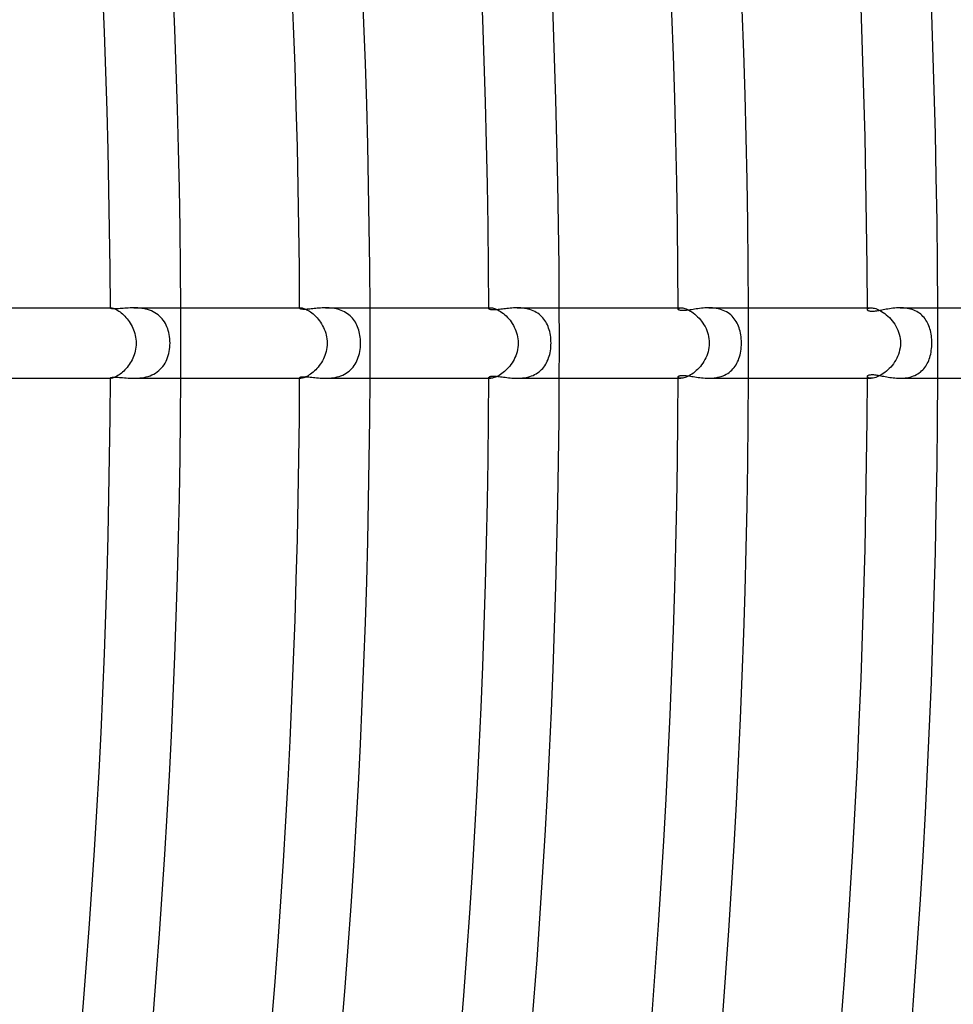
# Model space of a CAD drawing. Header units: millimetres. Extents: x -660 to 660, y -630 to 630.
# Tile 107 of 125: x 454 to 507, y -38 to 18. Entities that reach past the tile are written whole.
import ezdxf

# ---------------------------------------------------------------- set-up
doc = ezdxf.new("R2010")
doc.units = ezdxf.units.MM
doc.layers.add('HIDDEN', color=7, linetype='Continuous')
doc.layers.add('THICK', color=7, linetype='Continuous')

msp = doc.modelspace()

# ---------------------------------------------------------------- linework, layer by layer
at = {"layer": 'HIDDEN'}
for p, q in [((459.496, 2), (459.534, 2)), ((459.496, 1.987), (459.497, 1.991)), ((459.497, 1.991), (459.5, 1.994)), ((459.5, 1.994), (459.505, 1.996)), ((459.505, 1.996), (459.513, 1.998)), ((459.513, 1.998), (459.522, 2)), ((459.522, 2), (459.534, 2)), ((459.534, 2), (459.557, 1.999)), ((459.557, 1.999), (459.586, 1.995)), ((459.586, 1.995), (459.62, 1.987)), ((459.62, 1.987), (459.659, 1.976)), ((459.659, 1.976), (459.703, 1.961)), ((459.703, 1.961), (459.752, 1.941)), ((459.752, 1.941), (459.805, 1.916)), ((459.805, 1.916), (459.862, 1.886)), ((459.862, 1.886), (459.922, 1.851)), ((459.922, 1.851), (459.985, 1.811)), ((459.985, 1.811), (460.05, 1.765)), ((460.05, 1.765), (460.116, 1.713)), ((460.116, 1.713), (460.183, 1.657)), ((460.944, 1.998), (460.834, 2)), ((461.055, 1.994), (460.944, 1.998)), ((461.167, 1.985), (461.055, 1.994)), ((461.28, 1.971), (461.167, 1.985)), ((461.393, 1.953), (461.28, 1.971)), ((461.505, 1.93), (461.393, 1.953)), ((461.614, 1.901), (461.505, 1.93)), ((461.722, 1.865), (461.614, 1.901)), ((461.828, 1.824), (461.722, 1.865)), ((461.929, 1.777), (461.828, 1.824)), ((462.025, 1.724), (461.929, 1.777)), ((462.117, 1.666), (462.025, 1.724)), ((470.246, 2), (470.317, 2)), ((470.246, 1.974), (470.248, 1.981)), ((470.248, 1.981), (470.254, 1.987)), ((470.254, 1.987), (470.264, 1.992)), ((470.264, 1.992), (470.278, 1.996)), ((470.278, 1.996), (470.295, 1.999)), ((470.295, 1.999), (470.317, 2)), ((470.317, 2), (470.35, 1.998)), ((470.35, 1.998), (470.389, 1.993)), ((470.389, 1.993), (470.433, 1.983)), ((470.433, 1.983), (470.484, 1.969)), ((470.484, 1.969), (470.539, 1.949)), ((470.539, 1.949), (470.599, 1.924)), ((470.599, 1.924), (470.663, 1.893)), ((470.663, 1.893), (470.73, 1.857)), ((470.73, 1.857), (470.8, 1.814)), ((470.8, 1.814), (470.872, 1.765)), ((470.872, 1.765), (470.945, 1.71)), ((470.945, 1.71), (471.02, 1.65)), ((471.822, 1.999), (471.723, 2)), ((471.923, 1.994), (471.822, 1.999)), ((472.024, 1.986), (471.923, 1.994)), ((472.124, 1.975), (472.024, 1.986)), ((472.225, 1.959), (472.124, 1.975)), ((472.325, 1.939), (472.225, 1.959)), ((472.424, 1.915), (472.325, 1.939)), ((472.52, 1.886), (472.424, 1.915)), ((472.614, 1.852), (472.52, 1.886)), ((472.706, 1.813), (472.614, 1.852)), ((472.794, 1.769), (472.706, 1.813)), ((472.88, 1.72), (472.794, 1.769)), ((472.961, 1.667), (472.88, 1.72)), ((480.996, 2), (481.107, 2)), ((480.996, 1.955), (480.999, 1.966)), ((480.999, 1.966), (481.008, 1.977)), ((481.008, 1.977), (481.024, 1.986)), ((481.024, 1.986), (481.046, 1.994)), ((481.046, 1.994), (481.074, 1.998)), ((481.074, 1.998), (481.107, 2)), ((481.107, 2), (481.149, 1.998)), ((481.149, 1.998), (481.196, 1.992)), ((481.196, 1.992), (481.25, 1.98)), ((481.25, 1.98), (481.308, 1.963)), ((481.308, 1.963), (481.372, 1.941)), ((481.372, 1.941), (481.441, 1.912)), ((481.441, 1.912), (481.512, 1.877)), ((481.512, 1.877), (481.587, 1.836)), ((481.587, 1.836), (481.663, 1.788)), ((481.663, 1.788), (481.741, 1.734)), ((481.741, 1.734), (481.82, 1.674)), ((482.707, 1.998), (482.605, 2)), ((482.81, 1.993), (482.707, 1.998)), ((482.913, 1.984), (482.81, 1.993)), ((483.016, 1.971), (482.913, 1.984)), ((483.118, 1.954), (483.016, 1.971)), ((483.219, 1.931), (483.118, 1.954)), ((483.318, 1.904), (483.219, 1.931)), ((483.415, 1.871), (483.318, 1.904)), ((483.509, 1.834), (483.415, 1.871)), ((483.599, 1.792), (483.509, 1.834)), ((483.685, 1.744), (483.599, 1.792)), ((483.768, 1.692), (483.685, 1.744)), ((483.847, 1.635), (483.768, 1.692)), ((491.746, 2), (491.903, 2)), ((491.746, 1.931), (491.751, 1.948)), ((491.751, 1.948), (491.764, 1.964)), ((491.764, 1.964), (491.785, 1.979)), ((491.785, 1.979), (491.816, 1.99)), ((491.816, 1.99), (491.855, 1.997)), ((491.855, 1.997), (491.903, 2)), ((491.903, 2), (491.952, 1.998)), ((491.952, 1.998), (492.007, 1.991)), ((492.007, 1.991), (492.068, 1.978)), ((492.068, 1.978), (492.135, 1.959)), ((492.135, 1.959), (492.206, 1.934)), ((492.206, 1.934), (492.281, 1.902)), ((492.281, 1.902), (492.36, 1.864)), ((492.36, 1.864), (492.441, 1.819)), ((492.441, 1.819), (492.523, 1.767)), ((492.523, 1.767), (492.607, 1.709)), ((492.607, 1.709), (492.69, 1.644)), ((493.588, 1.998), (493.481, 2)), ((493.696, 1.992), (493.588, 1.998)), ((493.803, 1.982), (493.696, 1.992)), ((493.909, 1.966), (493.803, 1.982)), ((494.014, 1.946), (493.909, 1.966)), ((494.116, 1.92), (494.014, 1.946)), ((494.216, 1.889), (494.116, 1.92)), ((494.312, 1.853), (494.216, 1.889)), ((494.405, 1.811), (494.312, 1.853)), ((494.495, 1.764), (494.405, 1.811)), ((494.58, 1.711), (494.495, 1.764)), ((494.661, 1.654), (494.58, 1.711)), ((502.496, 2), (502.704, 2)), ((502.496, 1.901), (502.501, 1.922)), ((502.501, 1.922), (502.513, 1.942)), ((502.513, 1.942), (502.535, 1.961)), ((502.535, 1.961), (502.564, 1.976)), ((502.564, 1.976), (502.603, 1.989)), ((502.603, 1.989), (502.649, 1.997)), ((502.649, 1.997), (502.704, 2)), ((502.704, 2), (502.761, 1.997)), ((502.761, 1.997), (502.825, 1.989)), ((502.825, 1.989), (502.895, 1.974)), ((502.895, 1.974), (502.969, 1.953)), ((502.969, 1.953), (503.049, 1.925)), ((503.049, 1.925), (503.132, 1.889)), ((503.132, 1.889), (503.218, 1.847)), ((503.218, 1.847), (503.306, 1.797)), ((503.306, 1.797), (503.395, 1.739)), ((503.395, 1.739), (503.485, 1.675)), ((504.454, 1.998), (504.353, 2)), ((504.554, 1.993), (504.454, 1.998)), ((504.654, 1.983), (504.554, 1.993)), ((504.753, 1.969), (504.654, 1.983)), ((504.85, 1.95), (504.753, 1.969)), ((504.945, 1.927), (504.85, 1.95)), ((505.038, 1.899), (504.945, 1.927)), ((505.128, 1.866), (505.038, 1.899)), ((505.215, 1.828), (505.128, 1.866)), ((505.298, 1.786), (505.215, 1.828)), ((505.377, 1.739), (505.298, 1.786)), ((505.453, 1.688), (505.377, 1.739)), ((505.524, 1.633), (505.453, 1.688)), ((460.183, 1.657), (460.25, 1.596)), ((460.25, 1.596), (460.317, 1.53)), ((460.317, 1.53), (460.383, 1.458)), ((460.383, 1.458), (460.447, 1.382)), ((460.447, 1.382), (460.51, 1.302)), ((460.51, 1.302), (460.57, 1.218)), ((460.57, 1.218), (460.626, 1.131)), ((460.626, 1.131), (460.68, 1.04)), ((462.205, 1.602), (462.117, 1.666)), ((462.287, 1.532), (462.205, 1.602)), ((462.365, 1.457), (462.287, 1.532)), ((462.436, 1.377), (462.365, 1.457)), ((462.502, 1.293), (462.436, 1.377)), ((462.563, 1.205), (462.502, 1.293)), ((462.618, 1.113), (462.563, 1.205)), ((471.02, 1.65), (471.094, 1.583)), ((471.094, 1.583), (471.166, 1.511)), ((471.166, 1.511), (471.238, 1.435)), ((471.238, 1.435), (471.307, 1.353)), ((471.307, 1.353), (471.374, 1.267)), ((471.374, 1.267), (471.437, 1.177)), ((471.437, 1.177), (471.497, 1.083)), ((473.038, 1.609), (472.961, 1.667)), ((473.111, 1.547), (473.038, 1.609)), ((473.18, 1.481), (473.111, 1.547)), ((473.244, 1.411), (473.18, 1.481)), ((473.304, 1.337), (473.244, 1.411)), ((473.36, 1.26), (473.304, 1.337)), ((473.411, 1.179), (473.36, 1.26)), ((473.458, 1.096), (473.411, 1.179)), ((481.82, 1.674), (481.899, 1.607)), ((481.899, 1.607), (481.977, 1.536)), ((481.977, 1.536), (482.052, 1.459)), ((482.052, 1.459), (482.126, 1.376)), ((482.126, 1.376), (482.197, 1.29)), ((482.197, 1.29), (482.265, 1.198)), ((482.265, 1.198), (482.328, 1.103)), ((483.921, 1.573), (483.847, 1.635)), ((483.992, 1.507), (483.921, 1.573)), ((484.057, 1.437), (483.992, 1.507)), ((484.118, 1.363), (484.057, 1.437)), ((484.174, 1.285), (484.118, 1.363)), ((484.226, 1.204), (484.174, 1.285)), ((484.274, 1.12), (484.226, 1.204)), ((484.317, 1.032), (484.274, 1.12)), ((492.69, 1.644), (492.773, 1.572)), ((492.773, 1.572), (492.855, 1.495)), ((492.855, 1.495), (492.934, 1.413)), ((492.934, 1.413), (493.01, 1.326)), ((493.01, 1.326), (493.083, 1.234)), ((493.083, 1.234), (493.152, 1.137)), ((493.152, 1.137), (493.216, 1.036)), ((494.736, 1.593), (494.661, 1.654)), ((494.807, 1.526), (494.736, 1.593)), ((494.874, 1.456), (494.807, 1.526)), ((494.935, 1.381), (494.874, 1.456)), ((494.992, 1.302), (494.935, 1.381)), ((495.045, 1.221), (494.992, 1.302)), ((495.092, 1.135), (495.045, 1.221)), ((495.135, 1.047), (495.092, 1.135)), ((503.485, 1.675), (503.573, 1.605)), ((503.573, 1.605), (503.66, 1.528)), ((503.66, 1.528), (503.745, 1.446)), ((503.745, 1.446), (503.827, 1.358)), ((503.827, 1.358), (503.905, 1.265)), ((503.905, 1.265), (503.979, 1.167)), ((503.979, 1.167), (504.049, 1.065)), ((505.592, 1.574), (505.524, 1.633)), ((505.656, 1.51), (505.592, 1.574)), ((505.715, 1.444), (505.656, 1.51)), ((505.77, 1.374), (505.715, 1.444)), ((505.821, 1.3), (505.77, 1.374)), ((505.868, 1.224), (505.821, 1.3)), ((505.911, 1.145), (505.868, 1.224)), ((505.951, 1.063), (505.911, 1.145)), ((460.68, 1.04), (460.73, 0.945)), ((460.73, 0.945), (460.776, 0.848)), ((460.776, 0.848), (460.817, 0.748)), ((460.817, 0.748), (460.853, 0.646)), ((460.853, 0.646), (460.885, 0.541)), ((462.667, 1.017), (462.618, 1.113)), ((462.712, 0.917), (462.667, 1.017)), ((462.752, 0.814), (462.712, 0.917)), ((462.786, 0.706), (462.752, 0.814)), ((462.816, 0.595), (462.786, 0.706)), ((462.84, 0.481), (462.816, 0.595)), ((471.497, 1.083), (471.552, 0.986)), ((471.552, 0.986), (471.603, 0.885)), ((471.603, 0.885), (471.649, 0.781)), ((471.649, 0.781), (471.69, 0.675)), ((471.69, 0.675), (471.726, 0.566)), ((471.726, 0.566), (471.755, 0.455)), ((473.501, 1.01), (473.458, 1.096)), ((473.539, 0.921), (473.501, 1.01)), ((473.573, 0.829), (473.539, 0.921)), ((473.604, 0.736), (473.573, 0.829)), ((473.63, 0.639), (473.604, 0.736)), ((473.653, 0.54), (473.63, 0.639)), ((482.328, 1.103), (482.387, 1.005)), ((482.387, 1.005), (482.442, 0.902)), ((482.442, 0.902), (482.491, 0.797)), ((482.491, 0.797), (482.535, 0.688)), ((482.535, 0.688), (482.572, 0.578)), ((482.572, 0.578), (482.604, 0.465)), ((484.357, 0.941), (484.317, 1.032)), ((484.392, 0.847), (484.357, 0.941)), ((484.423, 0.749), (484.392, 0.847)), ((484.451, 0.648), (484.423, 0.749)), ((484.474, 0.545), (484.451, 0.648)), ((493.216, 1.036), (493.276, 0.932)), ((493.276, 0.932), (493.33, 0.824)), ((493.33, 0.824), (493.377, 0.713)), ((493.377, 0.713), (493.419, 0.598)), ((493.419, 0.598), (493.454, 0.481)), ((495.174, 0.956), (495.135, 1.047)), ((495.209, 0.863), (495.174, 0.956)), ((495.239, 0.766), (495.209, 0.863)), ((495.266, 0.668), (495.239, 0.766)), ((495.289, 0.565), (495.266, 0.668)), ((495.308, 0.459), (495.289, 0.565)), ((504.049, 1.065), (504.113, 0.958)), ((504.113, 0.958), (504.171, 0.848)), ((504.171, 0.848), (504.223, 0.734)), ((504.223, 0.734), (504.268, 0.617)), ((504.268, 0.617), (504.306, 0.497)), ((505.987, 0.978), (505.951, 1.063)), ((506.019, 0.891), (505.987, 0.978)), ((506.048, 0.8), (506.019, 0.891)), ((506.074, 0.707), (506.048, 0.8)), ((506.096, 0.611), (506.074, 0.707)), ((506.114, 0.513), (506.096, 0.611)), ((460.885, 0.541), (460.911, 0.435)), ((460.911, 0.435), (460.932, 0.328)), ((460.932, 0.328), (460.946, 0.219)), ((460.946, 0.219), (460.955, 0.11)), ((460.955, 0.11), (460.958, 0)), ((460.958, 0), (460.955, -0.117)), ((462.86, 0.363), (462.84, 0.481)), ((462.873, 0.243), (462.86, 0.363)), ((462.882, 0.121), (462.873, 0.243)), ((462.885, 0), (462.882, 0.121)), ((462.882, -0.121), (462.885, 0)), ((471.755, 0.455), (471.778, 0.343)), ((471.778, 0.343), (471.795, 0.229)), ((471.795, 0.229), (471.805, 0.115)), ((471.808, 0), (471.804, -0.125)), ((471.805, 0.115), (471.808, 0)), ((473.672, 0.437), (473.653, 0.54)), ((473.687, 0.332), (473.672, 0.437)), ((473.698, 0.224), (473.687, 0.332)), ((473.705, 0.113), (473.698, 0.224)), ((473.704, -0.126), (473.707, 0)), ((473.707, 0), (473.705, 0.113)), ((482.604, 0.465), (482.629, 0.35)), ((482.629, 0.35), (482.646, 0.234)), ((482.646, 0.234), (482.657, 0.117)), ((482.661, 0), (482.656, -0.129)), ((482.657, 0.117), (482.661, 0)), ((484.493, 0.438), (484.474, 0.545)), ((484.508, 0.33), (484.493, 0.438)), ((484.518, 0.22), (484.508, 0.33)), ((484.525, 0.11), (484.518, 0.22)), ((484.527, 0), (484.525, 0.11)), ((493.454, 0.481), (493.481, 0.363)), ((493.481, 0.363), (493.5, 0.243)), ((493.5, 0.243), (493.512, 0.122)), ((493.512, 0.122), (493.516, 0)), ((493.516, 0), (493.512, -0.132)), ((495.323, 0.349), (495.308, 0.459)), ((495.334, 0.236), (495.323, 0.349)), ((495.341, 0.119), (495.334, 0.236)), ((495.343, 0), (495.341, 0.119)), ((495.341, -0.122), (495.343, 0)), ((504.306, 0.497), (504.336, 0.375)), ((504.336, 0.375), (504.358, 0.251)), ((504.358, 0.251), (504.371, 0.126)), ((504.375, 0), (504.37, -0.139)), ((504.371, 0.126), (504.375, 0)), ((506.13, 0.412), (506.114, 0.513)), ((506.142, 0.309), (506.13, 0.412)), ((506.15, 0.206), (506.142, 0.309)), ((506.156, 0.103), (506.15, 0.206)), ((506.157, 0), (506.156, 0.103)), ((460.88, -0.559), (460.848, -0.662)), ((460.907, -0.453), (460.88, -0.559)), ((460.929, -0.344), (460.907, -0.453)), ((460.945, -0.232), (460.929, -0.344)), ((460.955, -0.117), (460.945, -0.232)), ((462.815, -0.597), (462.84, -0.481)), ((462.84, -0.481), (462.86, -0.362)), ((462.86, -0.362), (462.874, -0.242)), ((462.874, -0.242), (462.882, -0.121)), ((471.749, -0.481), (471.718, -0.593)), ((471.774, -0.366), (471.749, -0.481)), ((471.793, -0.247), (471.774, -0.366)), ((471.804, -0.125), (471.793, -0.247)), ((473.64, -0.598), (473.664, -0.485)), ((473.664, -0.485), (473.682, -0.369)), ((473.682, -0.369), (473.696, -0.249)), ((473.696, -0.249), (473.704, -0.126)), ((482.596, -0.495), (482.562, -0.609)), ((482.623, -0.377), (482.596, -0.495)), ((482.644, -0.255), (482.623, -0.377)), ((482.656, -0.129), (482.644, -0.255)), ((484.45, -0.651), (484.473, -0.548)), ((484.473, -0.548), (484.492, -0.441)), ((484.492, -0.441), (484.507, -0.332)), ((484.507, -0.332), (484.518, -0.222)), ((484.518, -0.222), (484.525, -0.111)), ((484.525, -0.111), (484.527, 0)), ((493.447, -0.506), (493.411, -0.621)), ((493.476, -0.385), (493.447, -0.506)), ((493.498, -0.261), (493.476, -0.385)), ((493.512, -0.132), (493.498, -0.261)), ((495.287, -0.576), (495.306, -0.468)), ((495.306, -0.468), (495.322, -0.357)), ((495.322, -0.357), (495.334, -0.241)), ((495.334, -0.241), (495.341, -0.122)), ((504.298, -0.527), (504.258, -0.645)), ((504.33, -0.403), (504.298, -0.527)), ((504.354, -0.273), (504.33, -0.403)), ((504.37, -0.139), (504.354, -0.273)), ((506.092, -0.627), (506.112, -0.527)), ((506.112, -0.527), (506.128, -0.424)), ((506.128, -0.424), (506.141, -0.319)), ((506.141, -0.319), (506.15, -0.213)), ((506.15, -0.213), (506.155, -0.107)), ((506.155, -0.107), (506.157, 0)), ((460.677, -1.045), (460.624, -1.134)), ((460.726, -0.953), (460.677, -1.045)), ((460.771, -0.859), (460.726, -0.953)), ((460.812, -0.762), (460.771, -0.859)), ((460.848, -0.662), (460.812, -0.762)), ((462.604, -1.137), (462.658, -1.036)), ((462.658, -1.036), (462.706, -0.931)), ((462.706, -0.931), (462.748, -0.823)), ((462.748, -0.823), (462.785, -0.712)), ((462.785, -0.712), (462.815, -0.597)), ((471.487, -1.1), (471.427, -1.191)), ((471.542, -1.005), (471.487, -1.1)), ((471.593, -0.906), (471.542, -1.005)), ((471.639, -0.805), (471.593, -0.906)), ((471.681, -0.701), (471.639, -0.805)), ((471.718, -0.593), (471.681, -0.701)), ((473.4, -1.198), (473.452, -1.106)), ((473.452, -1.106), (473.5, -1.011)), ((473.5, -1.011), (473.542, -0.912)), ((473.542, -0.912), (473.58, -0.811)), ((473.58, -0.811), (473.612, -0.706)), ((473.612, -0.706), (473.64, -0.598)), ((482.374, -1.028), (482.315, -1.124)), ((482.429, -0.928), (482.374, -1.028)), ((482.479, -0.825), (482.429, -0.928)), ((482.523, -0.719), (482.479, -0.825)), ((482.562, -0.609), (482.523, -0.719)), ((484.273, -1.121), (484.316, -1.034)), ((484.316, -1.034), (484.356, -0.943)), ((484.356, -0.943), (484.391, -0.849)), ((484.391, -0.849), (484.423, -0.752)), ((484.423, -0.752), (484.45, -0.651)), ((493.211, -1.046), (493.148, -1.144)), ((493.269, -0.945), (493.211, -1.046)), ((493.322, -0.84), (493.269, -0.945)), ((493.369, -0.732), (493.322, -0.84)), ((493.411, -0.621), (493.369, -0.732)), ((495.084, -1.152), (495.128, -1.063)), ((495.128, -1.063), (495.168, -0.971)), ((495.168, -0.971), (495.204, -0.877)), ((495.204, -0.877), (495.235, -0.779)), ((495.235, -0.779), (495.263, -0.68)), ((495.263, -0.68), (495.287, -0.576)), ((504.041, -1.077), (503.973, -1.176)), ((504.104, -0.974), (504.041, -1.077)), ((504.161, -0.868), (504.104, -0.974)), ((504.213, -0.758), (504.161, -0.868)), ((504.258, -0.645), (504.213, -0.758)), ((505.902, -1.163), (505.943, -1.081)), ((505.943, -1.081), (505.979, -0.996)), ((505.979, -0.996), (506.013, -0.909)), ((506.013, -0.909), (506.043, -0.818)), ((506.043, -0.818), (506.069, -0.724)), ((506.069, -0.724), (506.092, -0.627)), ((460.188, -1.653), (460.121, -1.709)), ((460.254, -1.592), (460.188, -1.653)), ((460.32, -1.526), (460.254, -1.592)), ((460.385, -1.456), (460.32, -1.526)), ((460.449, -1.381), (460.385, -1.456)), ((460.51, -1.302), (460.449, -1.381)), ((460.569, -1.22), (460.51, -1.302)), ((460.624, -1.134), (460.569, -1.22)), ((462.059, -1.704), (462.153, -1.641)), ((462.153, -1.641), (462.243, -1.57)), ((462.243, -1.57), (462.327, -1.494)), ((462.327, -1.494), (462.406, -1.412)), ((462.406, -1.412), (462.478, -1.325)), ((462.478, -1.325), (462.544, -1.233)), ((462.544, -1.233), (462.604, -1.137)), ((471.015, -1.654), (470.942, -1.713)), ((471.087, -1.589), (471.015, -1.654)), ((471.159, -1.519), (471.087, -1.589)), ((471.23, -1.444), (471.159, -1.519)), ((471.298, -1.364), (471.23, -1.444)), ((471.364, -1.279), (471.298, -1.364)), ((471.427, -1.191), (471.364, -1.279)), ((472.882, -1.719), (472.972, -1.659)), ((472.972, -1.659), (473.056, -1.595)), ((473.056, -1.595), (473.135, -1.525)), ((473.135, -1.525), (473.209, -1.45)), ((473.209, -1.45), (473.278, -1.371)), ((473.278, -1.371), (473.341, -1.286)), ((473.341, -1.286), (473.4, -1.198)), ((481.889, -1.616), (481.812, -1.681)), ((481.966, -1.546), (481.889, -1.616)), ((482.041, -1.471), (481.966, -1.546)), ((482.114, -1.391), (482.041, -1.471)), ((482.184, -1.306), (482.114, -1.391)), ((482.251, -1.217), (482.184, -1.306)), ((482.315, -1.124), (482.251, -1.217)), ((483.766, -1.693), (483.845, -1.636)), ((483.845, -1.636), (483.919, -1.575)), ((483.919, -1.575), (483.989, -1.509)), ((483.989, -1.509), (484.055, -1.438)), ((484.055, -1.438), (484.117, -1.364)), ((484.117, -1.364), (484.173, -1.287)), ((484.173, -1.287), (484.225, -1.206)), ((484.225, -1.206), (484.273, -1.121)), ((492.694, -1.64), (492.612, -1.705)), ((492.776, -1.57), (492.694, -1.64)), ((492.856, -1.495), (492.776, -1.57)), ((492.934, -1.414), (492.856, -1.495)), ((493.009, -1.328), (492.934, -1.414)), ((493.08, -1.238), (493.009, -1.328)), ((493.148, -1.144), (493.08, -1.238)), ((494.562, -1.723), (494.643, -1.667)), ((494.643, -1.667), (494.72, -1.606)), ((494.72, -1.606), (494.792, -1.541)), ((494.792, -1.541), (494.86, -1.471)), ((494.86, -1.471), (494.923, -1.397)), ((494.923, -1.397), (494.981, -1.319)), ((494.981, -1.319), (495.035, -1.237)), ((495.035, -1.237), (495.084, -1.152)), ((503.487, -1.674), (503.398, -1.737)), ((503.574, -1.605), (503.487, -1.674)), ((503.659, -1.529), (503.574, -1.605)), ((503.742, -1.449), (503.659, -1.529)), ((503.823, -1.363), (503.742, -1.449)), ((503.9, -1.272), (503.823, -1.363)), ((503.973, -1.176), (503.9, -1.272)), ((505.435, -1.701), (505.508, -1.647)), ((505.508, -1.647), (505.576, -1.588)), ((505.576, -1.588), (505.64, -1.526)), ((505.64, -1.526), (505.701, -1.46)), ((505.701, -1.46), (505.757, -1.391)), ((505.757, -1.391), (505.809, -1.318)), ((505.809, -1.318), (505.858, -1.242)), ((505.858, -1.242), (505.902, -1.163)), ((459.497, -1.991), (459.496, -1.987)), ((459.496, -2), (459.534, -2)), ((459.5, -1.994), (459.497, -1.991)), ((459.505, -1.996), (459.5, -1.994)), ((459.513, -1.998), (459.505, -1.996)), ((459.522, -2), (459.513, -1.998)), ((459.533, -2), (459.522, -2)), ((459.557, -1.999), (459.533, -2)), ((459.587, -1.994), (459.557, -1.999)), ((459.622, -1.987), (459.587, -1.994)), ((459.662, -1.975), (459.622, -1.987)), ((459.706, -1.959), (459.662, -1.975)), ((459.756, -1.939), (459.706, -1.959)), ((459.81, -1.914), (459.756, -1.939)), ((459.867, -1.883), (459.81, -1.914)), ((459.927, -1.848), (459.867, -1.883)), ((459.99, -1.807), (459.927, -1.848)), ((460.055, -1.761), (459.99, -1.807)), ((460.121, -1.709), (460.055, -1.761)), ((460.835, -2), (460.947, -1.998)), ((460.947, -1.998), (461.061, -1.993)), ((461.061, -1.993), (461.175, -1.984)), ((461.175, -1.984), (461.291, -1.97)), ((461.291, -1.97), (461.407, -1.95)), ((461.407, -1.95), (461.522, -1.925)), ((461.522, -1.925), (461.636, -1.894)), ((461.636, -1.894), (461.747, -1.856)), ((461.747, -1.856), (461.856, -1.812)), ((461.856, -1.812), (461.96, -1.761)), ((461.96, -1.761), (462.059, -1.704)), ((470.248, -1.981), (470.246, -1.973)), ((470.246, -2), (470.317, -2)), ((470.254, -1.987), (470.248, -1.981)), ((470.264, -1.992), (470.254, -1.987)), ((470.278, -1.996), (470.264, -1.992)), ((470.295, -1.999), (470.278, -1.996)), ((470.317, -2), (470.295, -1.999)), ((470.35, -1.998), (470.317, -2)), ((470.389, -1.993), (470.35, -1.998)), ((470.433, -1.983), (470.389, -1.993)), ((470.483, -1.969), (470.433, -1.983)), ((470.538, -1.95), (470.483, -1.969)), ((470.598, -1.925), (470.538, -1.95)), ((470.661, -1.894), (470.598, -1.925)), ((470.728, -1.858), (470.661, -1.894)), ((470.797, -1.816), (470.728, -1.858)), ((470.869, -1.768), (470.797, -1.816)), ((470.942, -1.713), (470.869, -1.768)), ((471.722, -2), (471.83, -1.998)), ((471.83, -1.998), (471.94, -1.993)), ((471.94, -1.993), (472.05, -1.984)), ((472.05, -1.984), (472.161, -1.97)), ((472.161, -1.97), (472.271, -1.951)), ((472.271, -1.951), (472.379, -1.927)), ((472.379, -1.927), (472.487, -1.896)), ((472.487, -1.896), (472.591, -1.861)), ((472.591, -1.861), (472.692, -1.819)), ((472.692, -1.819), (472.789, -1.772)), ((472.789, -1.772), (472.882, -1.719)), ((480.999, -1.966), (480.996, -1.955)), ((480.996, -2), (481.107, -2)), ((481.009, -1.977), (480.999, -1.966)), ((481.024, -1.986), (481.009, -1.977)), ((481.046, -1.994), (481.024, -1.986)), ((481.074, -1.998), (481.046, -1.994)), ((481.107, -2), (481.074, -1.998)), ((481.148, -1.998), (481.107, -2)), ((481.195, -1.992), (481.148, -1.998)), ((481.248, -1.981), (481.195, -1.992)), ((481.306, -1.964), (481.248, -1.981)), ((481.369, -1.942), (481.306, -1.964)), ((481.437, -1.914), (481.369, -1.942)), ((481.507, -1.88), (481.437, -1.914)), ((481.581, -1.839), (481.507, -1.88)), ((481.657, -1.793), (481.581, -1.839)), ((481.734, -1.74), (481.657, -1.793)), ((481.812, -1.681), (481.734, -1.74)), ((482.604, -2), (482.706, -1.998)), ((482.706, -1.998), (482.809, -1.993)), ((482.809, -1.993), (482.911, -1.985)), ((482.911, -1.985), (483.014, -1.972)), ((483.014, -1.972), (483.116, -1.954)), ((483.116, -1.954), (483.217, -1.932)), ((483.217, -1.932), (483.315, -1.905)), ((483.315, -1.905), (483.411, -1.873)), ((483.411, -1.873), (483.505, -1.836)), ((483.505, -1.836), (483.595, -1.793)), ((483.595, -1.793), (483.683, -1.746)), ((483.683, -1.746), (483.766, -1.693)), ((491.751, -1.948), (491.746, -1.931)), ((491.746, -2), (491.904, -2)), ((491.764, -1.964), (491.751, -1.948)), ((491.786, -1.979), (491.764, -1.964)), ((491.816, -1.99), (491.786, -1.979)), ((491.856, -1.997), (491.816, -1.99)), ((491.903, -2), (491.856, -1.997)), ((491.953, -1.998), (491.903, -2)), ((492.009, -1.99), (491.953, -1.998)), ((492.071, -1.977), (492.009, -1.99)), ((492.138, -1.958), (492.071, -1.977)), ((492.211, -1.932), (492.138, -1.958)), ((492.286, -1.9), (492.211, -1.932)), ((492.365, -1.861), (492.286, -1.9)), ((492.446, -1.816), (492.365, -1.861)), ((492.528, -1.763), (492.446, -1.816)), ((492.612, -1.705), (492.528, -1.763)), ((493.481, -2), (493.585, -1.998)), ((493.585, -1.998), (493.689, -1.993)), ((493.689, -1.993), (493.794, -1.983)), ((493.794, -1.983), (493.897, -1.968)), ((493.897, -1.968), (494, -1.949)), ((494, -1.949), (494.101, -1.925)), ((494.101, -1.925), (494.2, -1.895)), ((494.2, -1.895), (494.296, -1.86)), ((494.296, -1.86), (494.388, -1.82)), ((494.388, -1.82), (494.477, -1.774)), ((494.477, -1.774), (494.562, -1.723)), ((502.501, -1.922), (502.496, -1.901)), ((502.496, -2), (502.704, -2)), ((502.513, -1.942), (502.501, -1.922)), ((502.535, -1.961), (502.513, -1.942)), ((502.565, -1.977), (502.535, -1.961)), ((502.603, -1.989), (502.565, -1.977)), ((502.65, -1.997), (502.603, -1.989)), ((502.704, -2), (502.65, -1.997)), ((502.762, -1.997), (502.704, -2)), ((502.827, -1.989), (502.762, -1.997)), ((502.897, -1.974), (502.827, -1.989)), ((502.973, -1.952), (502.897, -1.974)), ((503.053, -1.923), (502.973, -1.952)), ((503.136, -1.887), (503.053, -1.923)), ((503.222, -1.845), (503.136, -1.887)), ((503.31, -1.795), (503.222, -1.845)), ((503.398, -1.737), (503.31, -1.795)), ((504.352, -2), (504.45, -1.998)), ((504.45, -1.998), (504.547, -1.993)), ((504.547, -1.993), (504.644, -1.984)), ((504.644, -1.984), (504.741, -1.971)), ((504.741, -1.971), (504.836, -1.953)), ((504.836, -1.953), (504.93, -1.931)), ((504.93, -1.931), (505.021, -1.904)), ((505.021, -1.904), (505.11, -1.873)), ((505.11, -1.873), (505.196, -1.837)), ((505.196, -1.837), (505.279, -1.796)), ((505.279, -1.796), (505.359, -1.75)), ((505.359, -1.75), (505.435, -1.701))]:
    msp.add_line(p, q, dxfattribs=at)
for radius, start, end in [(463.5, 0, 0.24723), (474.25, 0, 0.24162), (485, 0, 0.23629), (495.75, 0, 0.23113), (506.5, 0, 0.22626), (463.5, 359.75277, 0), (474.25, 359.75838, 0), (485, 359.76371, 0), (495.75, 359.76887, 0), (506.5, 359.77374, 0)]:
    msp.add_arc((0, 0), radius, start, end, dxfattribs=at)
at = {"layer": 'THICK'}
for p, q in [((449.937, 2), (459.496, 2)), ((459.499, 1.98), (459.496, 1.987)), ((459.51, 1.972), (459.499, 1.98)), ((459.528, 1.964), (459.51, 1.972)), ((459.554, 1.957), (459.528, 1.964)), ((459.588, 1.95), (459.554, 1.957)), ((459.631, 1.945), (459.588, 1.95)), ((459.682, 1.941), (459.631, 1.945)), ((459.742, 1.939), (459.682, 1.941)), ((459.809, 1.94), (459.742, 1.939)), ((459.882, 1.943), (459.809, 1.94)), ((459.96, 1.947), (459.882, 1.943)), ((460.043, 1.953), (459.96, 1.947)), ((460.13, 1.96), (460.043, 1.953)), ((460.22, 1.967), (460.13, 1.96)), ((460.314, 1.975), (460.22, 1.967)), ((460.411, 1.982), (460.314, 1.975)), ((460.512, 1.989), (460.411, 1.982)), ((460.617, 1.995), (460.512, 1.989)), ((460.724, 1.999), (460.617, 1.995)), ((460.834, 2), (460.724, 1.999)), ((460.834, 2), (470.246, 2)), ((470.249, 1.964), (470.246, 1.974)), ((470.258, 1.955), (470.249, 1.964)), ((470.273, 1.946), (470.258, 1.955)), ((470.295, 1.937), (470.273, 1.946)), ((470.322, 1.929), (470.295, 1.937)), ((470.356, 1.922), (470.322, 1.929)), ((470.396, 1.917), (470.356, 1.922)), ((470.442, 1.914), (470.396, 1.917)), ((470.493, 1.912), (470.442, 1.914)), ((470.55, 1.912), (470.493, 1.912)), ((470.613, 1.914), (470.55, 1.912)), ((470.681, 1.919), (470.613, 1.914)), ((470.753, 1.924), (470.681, 1.919)), ((470.828, 1.932), (470.753, 1.924)), ((470.907, 1.94), (470.828, 1.932)), ((470.989, 1.948), (470.907, 1.94)), ((471.073, 1.957), (470.989, 1.948)), ((471.16, 1.966), (471.073, 1.957)), ((471.248, 1.975), (471.16, 1.966)), ((471.339, 1.983), (471.248, 1.975)), ((471.432, 1.99), (471.339, 1.983)), ((471.527, 1.995), (471.432, 1.99)), ((471.624, 1.999), (471.527, 1.995)), ((471.723, 2), (471.624, 1.999)), ((471.724, 2), (480.996, 2)), ((480.999, 1.942), (480.996, 1.955)), ((481.009, 1.93), (480.999, 1.942)), ((481.026, 1.918), (481.009, 1.93)), ((481.049, 1.907), (481.026, 1.918)), ((481.078, 1.897), (481.049, 1.907)), ((481.114, 1.889), (481.078, 1.897)), ((481.155, 1.884), (481.114, 1.889)), ((481.203, 1.88), (481.155, 1.884)), ((481.257, 1.878), (481.203, 1.88)), ((481.317, 1.879), (481.257, 1.878)), ((481.383, 1.883), (481.317, 1.879)), ((481.452, 1.889), (481.383, 1.883)), ((481.526, 1.896), (481.452, 1.889)), ((481.602, 1.905), (481.526, 1.896)), ((481.682, 1.915), (481.602, 1.905)), ((481.764, 1.926), (481.682, 1.915)), ((481.848, 1.937), (481.764, 1.926)), ((481.935, 1.949), (481.848, 1.937)), ((482.024, 1.96), (481.935, 1.949)), ((482.116, 1.97), (482.024, 1.96)), ((482.21, 1.98), (482.116, 1.97)), ((482.306, 1.988), (482.21, 1.98)), ((482.404, 1.994), (482.306, 1.988)), ((482.504, 1.999), (482.404, 1.994)), ((482.605, 2), (482.504, 1.999)), ((482.606, 2), (491.746, 2)), ((491.749, 1.917), (491.746, 1.931)), ((491.756, 1.904), (491.749, 1.917)), ((491.769, 1.891), (491.756, 1.904)), ((491.787, 1.879), (491.769, 1.891)), ((491.81, 1.868), (491.787, 1.879)), ((491.839, 1.858), (491.81, 1.868)), ((491.874, 1.85), (491.839, 1.858)), ((491.914, 1.844), (491.874, 1.85)), ((491.961, 1.84), (491.914, 1.844)), ((492.013, 1.839), (491.961, 1.84)), ((492.07, 1.841), (492.013, 1.839)), ((492.132, 1.845), (492.07, 1.841)), ((492.198, 1.851), (492.132, 1.845)), ((492.268, 1.859), (492.198, 1.851)), ((492.344, 1.869), (492.268, 1.859)), ((492.423, 1.881), (492.344, 1.869)), ((492.506, 1.894), (492.423, 1.881)), ((492.592, 1.908), (492.506, 1.894)), ((492.681, 1.923), (492.592, 1.908)), ((492.774, 1.937), (492.681, 1.923)), ((492.869, 1.951), (492.774, 1.937)), ((492.966, 1.964), (492.869, 1.951)), ((493.066, 1.976), (492.966, 1.964)), ((493.168, 1.986), (493.066, 1.976)), ((493.271, 1.993), (493.168, 1.986)), ((493.375, 1.998), (493.271, 1.993)), ((493.481, 2), (493.375, 1.998)), ((493.482, 2), (502.496, 2)), ((502.499, 1.884), (502.496, 1.901)), ((502.507, 1.868), (502.499, 1.884)), ((502.521, 1.852), (502.507, 1.868)), ((502.54, 1.838), (502.521, 1.852)), ((502.564, 1.825), (502.54, 1.838)), ((502.594, 1.814), (502.564, 1.825)), ((502.628, 1.805), (502.594, 1.814)), ((502.668, 1.799), (502.628, 1.805)), ((502.713, 1.795), (502.668, 1.799)), ((502.763, 1.793), (502.713, 1.795)), ((502.817, 1.795), (502.763, 1.793)), ((502.876, 1.799), (502.817, 1.795)), ((502.939, 1.806), (502.876, 1.799)), ((503.006, 1.814), (502.939, 1.806)), ((503.077, 1.825), (503.006, 1.814)), ((503.151, 1.838), (503.077, 1.825)), ((503.23, 1.853), (503.151, 1.838)), ((503.311, 1.868), (503.23, 1.853)), ((503.395, 1.884), (503.311, 1.868)), ((503.482, 1.901), (503.395, 1.884)), ((503.571, 1.917), (503.482, 1.901)), ((503.663, 1.933), (503.571, 1.917)), ((503.757, 1.949), (503.663, 1.933)), ((503.853, 1.963), (503.757, 1.949)), ((503.95, 1.975), (503.853, 1.963)), ((504.049, 1.985), (503.95, 1.975)), ((504.15, 1.993), (504.049, 1.985)), ((504.251, 1.998), (504.15, 1.993)), ((504.353, 2), (504.251, 1.998)), ((504.353, 2), (513.246, 2)), ((449.937, -2), (459.496, -2)), ((459.496, -1.987), (459.499, -1.98)), ((459.499, -1.98), (459.509, -1.973)), ((459.509, -1.973), (459.526, -1.966)), ((459.526, -1.966), (459.549, -1.958)), ((459.549, -1.958), (459.581, -1.952)), ((459.581, -1.952), (459.62, -1.946)), ((459.62, -1.946), (459.667, -1.942)), ((459.667, -1.942), (459.722, -1.94)), ((459.722, -1.94), (459.784, -1.94)), ((459.784, -1.94), (459.853, -1.942)), ((459.853, -1.942), (459.929, -1.945)), ((459.929, -1.945), (460.011, -1.95)), ((460.011, -1.95), (460.099, -1.957)), ((460.099, -1.957), (460.193, -1.965)), ((460.193, -1.965), (460.291, -1.973)), ((460.291, -1.973), (460.393, -1.981)), ((460.393, -1.981), (460.499, -1.988)), ((460.499, -1.988), (460.609, -1.994)), ((460.609, -1.994), (460.721, -1.999)), ((460.721, -1.999), (460.835, -2)), ((460.835, -2), (470.246, -2)), ((470.246, -1.973), (470.249, -1.964)), ((470.249, -1.964), (470.258, -1.955)), ((470.258, -1.955), (470.273, -1.946)), ((470.273, -1.946), (470.294, -1.937)), ((470.294, -1.937), (470.322, -1.929)), ((470.322, -1.929), (470.356, -1.922)), ((470.356, -1.922), (470.398, -1.916)), ((470.398, -1.916), (470.446, -1.913)), ((470.446, -1.913), (470.499, -1.912)), ((470.499, -1.912), (470.559, -1.913)), ((470.559, -1.913), (470.624, -1.915)), ((470.624, -1.915), (470.695, -1.92)), ((470.695, -1.92), (470.771, -1.926)), ((470.771, -1.926), (470.853, -1.934)), ((470.853, -1.934), (470.938, -1.943)), ((470.938, -1.943), (471.027, -1.952)), ((471.027, -1.952), (471.118, -1.962)), ((471.118, -1.962), (471.213, -1.972)), ((471.213, -1.972), (471.311, -1.981)), ((471.311, -1.981), (471.411, -1.988)), ((471.411, -1.988), (471.512, -1.994)), ((471.512, -1.994), (471.616, -1.999)), ((471.616, -1.999), (471.722, -2)), ((471.724, -2), (480.996, -2)), ((480.996, -1.955), (480.999, -1.943)), ((480.999, -1.943), (481.008, -1.931)), ((481.008, -1.931), (481.023, -1.92)), ((481.023, -1.92), (481.044, -1.909)), ((481.044, -1.909), (481.071, -1.899)), ((481.071, -1.899), (481.105, -1.891)), ((481.105, -1.891), (481.145, -1.885)), ((481.145, -1.885), (481.191, -1.881)), ((481.191, -1.881), (481.242, -1.879)), ((481.242, -1.879), (481.299, -1.879)), ((481.299, -1.879), (481.362, -1.882)), ((481.362, -1.882), (481.43, -1.886)), ((481.43, -1.886), (481.503, -1.894)), ((481.503, -1.894), (481.58, -1.902)), ((481.58, -1.902), (481.661, -1.912)), ((481.661, -1.912), (481.744, -1.923)), ((481.744, -1.923), (481.831, -1.935)), ((481.831, -1.935), (481.92, -1.947)), ((481.92, -1.947), (482.011, -1.958)), ((482.011, -1.958), (482.105, -1.969)), ((482.105, -1.969), (482.201, -1.979)), ((482.201, -1.979), (482.299, -1.988)), ((482.299, -1.988), (482.399, -1.994)), ((482.399, -1.994), (482.501, -1.998)), ((482.501, -1.998), (482.604, -2)), ((482.606, -2), (491.746, -2)), ((491.746, -1.931), (491.749, -1.917)), ((491.749, -1.917), (491.756, -1.904)), ((491.756, -1.904), (491.769, -1.891)), ((491.769, -1.891), (491.786, -1.879)), ((491.786, -1.879), (491.809, -1.868)), ((491.809, -1.868), (491.837, -1.858)), ((491.837, -1.858), (491.871, -1.85)), ((491.871, -1.85), (491.912, -1.844)), ((491.912, -1.844), (491.959, -1.84)), ((491.959, -1.84), (492.013, -1.839)), ((492.013, -1.839), (492.075, -1.841)), ((492.075, -1.841), (492.141, -1.845)), ((492.141, -1.845), (492.211, -1.852)), ((492.211, -1.852), (492.285, -1.861)), ((492.285, -1.861), (492.362, -1.872)), ((492.362, -1.872), (492.442, -1.884)), ((492.442, -1.884), (492.524, -1.897)), ((492.524, -1.897), (492.608, -1.911)), ((492.608, -1.911), (492.696, -1.925)), ((492.696, -1.925), (492.786, -1.939)), ((492.786, -1.939), (492.879, -1.952)), ((492.879, -1.952), (492.974, -1.965)), ((492.974, -1.965), (493.072, -1.976)), ((493.072, -1.976), (493.172, -1.986)), ((493.172, -1.986), (493.274, -1.993)), ((493.274, -1.993), (493.377, -1.998)), ((493.377, -1.998), (493.481, -2)), ((493.482, -2), (502.496, -2)), ((502.496, -1.901), (502.499, -1.885)), ((502.499, -1.885), (502.507, -1.869)), ((502.507, -1.869), (502.52, -1.853)), ((502.52, -1.853), (502.538, -1.839)), ((502.538, -1.839), (502.563, -1.825)), ((502.563, -1.825), (502.593, -1.814)), ((502.593, -1.814), (502.63, -1.805)), ((502.63, -1.805), (502.674, -1.798)), ((502.674, -1.798), (502.725, -1.794)), ((502.725, -1.794), (502.781, -1.794)), ((502.781, -1.794), (502.841, -1.796)), ((502.841, -1.796), (502.904, -1.802)), ((502.904, -1.802), (502.971, -1.81)), ((502.971, -1.81), (503.04, -1.82)), ((503.04, -1.82), (503.112, -1.831)), ((503.112, -1.831), (503.185, -1.844)), ((503.185, -1.844), (503.261, -1.859)), ((503.261, -1.859), (503.34, -1.874)), ((503.34, -1.874), (503.422, -1.889)), ((503.422, -1.889), (503.506, -1.905)), ((503.506, -1.905), (503.593, -1.921)), ((503.593, -1.921), (503.682, -1.937)), ((503.682, -1.937), (503.773, -1.951)), ((503.773, -1.951), (503.866, -1.964)), ((503.866, -1.964), (503.961, -1.976)), ((503.961, -1.976), (504.057, -1.986)), ((504.057, -1.986), (504.154, -1.994)), ((504.154, -1.994), (504.253, -1.998)), ((504.253, -1.998), (504.352, -2)), ((504.353, -2), (513.246, -2))]:
    msp.add_line(p, q, dxfattribs=at)
for radius, start, end in [(615, 0.186097, 35.81393), (611, 0.174007, 35.825962), (603.25, 0.189936, 35.810034), (599.25, 0.125019, 35.875007), (592.5, 0.193431, 35.806596), (588.5, 0.137682, 35.862345), (581.75, 0.196983, 35.803044), (577.75, 0.149427, 35.850599), (571, 0.20071, 35.79932), (567, 0.16043, 35.8396), (560.25, 0.20455, 35.79548), (556.25, 0.17086, 35.82911), (549.5, 0.20856, 35.79147), (545.5, 0.18083, 35.8192), (538.75, 0.21268, 35.78729), (534.75, 0.19034, 35.80969), (528, 0.21704, 35.78299), (524, 0.19945, 35.80052), (517.25, 0.22156, 35.77846), (513.25, 0.20827, 35.79176), (506.5, 0.22626, 35.77377), (502.5, 0.21675, 35.78328), (495.75, 0.23113, 35.76884), (491.75, 0.22494, 35.77508), (485, 0.23629, 35.76374), (481, 0.23285, 35.76718), (474.25, 0.24162, 35.75835), (470.25, 0.24047, 35.75956), (463.5, 0.24723, 35.7528), (459.5, 0.2478, 35.75222), (556.25, 324.17089, 359.82914), (567, 324.1604, 359.83957), (577.75, 324.149401, 359.850573), (588.5, 324.137655, 359.862318), (599.25, 324.124993, 359.874981), (459.5, 324.24778, 359.7522), (463.5, 324.2472, 359.75277), (470.25, 324.24044, 359.75953), (474.25, 324.24165, 359.75838), (481, 324.23282, 359.76715), (485, 324.23626, 359.76371), (491.75, 324.22492, 359.77506), (495.75, 324.23116, 359.76887), (502.5, 324.21672, 359.78325), (506.5, 324.22623, 359.77374), (513.25, 324.20824, 359.79173), (517.25, 324.22154, 359.77844), (524, 324.19948, 359.80055), (528, 324.21701, 359.78296), (534.75, 324.19031, 359.80966), (538.75, 324.21271, 359.78732), (545.5, 324.1808, 359.81917), (549.5, 324.20853, 359.79144), (560.25, 324.20452, 359.79545), (571, 324.20068, 359.79929), (581.75, 324.196956, 359.803017), (592.5, 324.193404, 359.806569), (603.25, 324.189966, 359.810064), (611, 324.174038, 359.825993), (615, 324.18607, 359.813903)]:
    msp.add_arc((0, 0), radius, start, end, dxfattribs=at)

doc.saveas('drawing.dxf')
